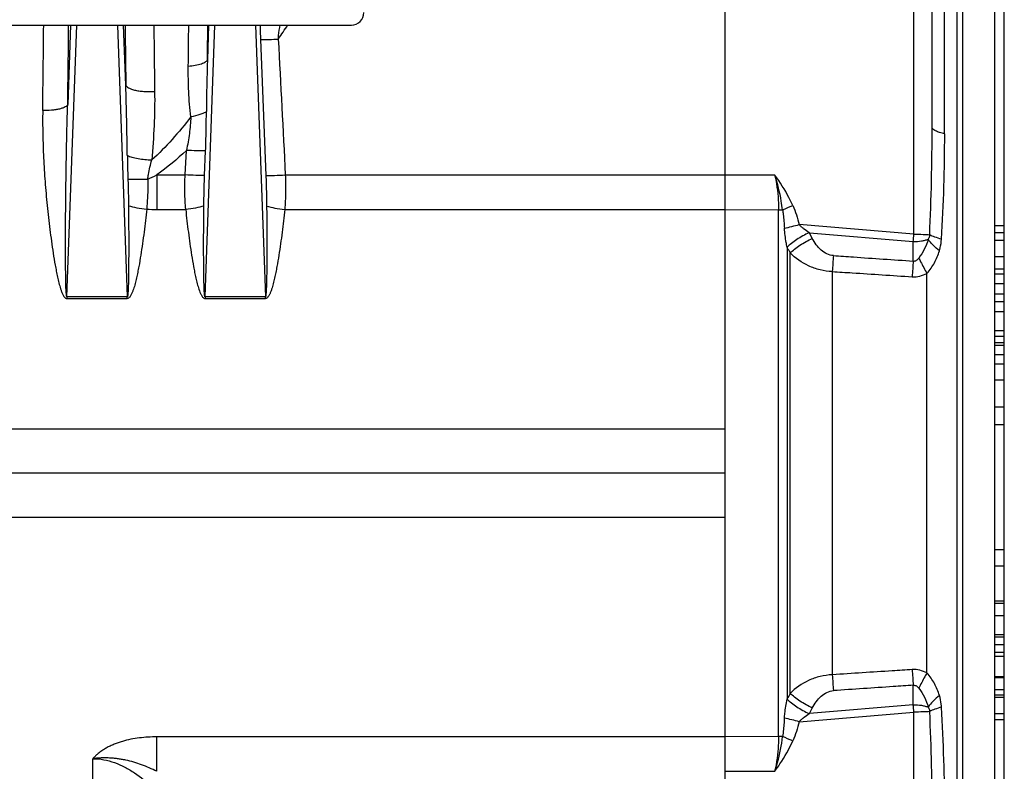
# Model space of a CAD drawing. Extents: x -3089 to 1181, y 8 to 2274.
# Tile 22 of 66: x -1722 to -1566, y 1112 to 1232. Entities that reach past the tile are written whole.
import ezdxf

# ---------------------------------------------------------------- set-up
doc = ezdxf.new("R2010")
doc.units = 0
doc.header["$LTSCALE"] = 65.395
doc.layers.get('0').update_dxf_attribs({"linetype": 'CONTINUOUS'})

msp = doc.modelspace()

# ---------------------------------------------------------------- linework, layer by layer
at = {"color": 2, "linetype": 'CONTINUOUS'}
for p, q in [((-1610.06, 1372.21), (-1610.06, 951.62)), ((-1565.56, 1016.7), (-1565.56, 1302.7)), ((-1567.06, 1199.16), (-1565.56, 1199.16)), ((-1596.14, 1197.13), (-1596.6, 1197.99)), ((-1565.56, 1197.99), (-1567.06, 1197.99)), ((-1567.06, 1196.83), (-1565.56, 1196.83)), ((-1565.56, 1194.19), (-1567.06, 1194.19)), ((-1567.06, 1192.27), (-1565.56, 1192.27)), ((-1567.06, 1191.45), (-1565.56, 1191.45)), ((-1565.56, 1189.9), (-1567.06, 1189.9)), ((-1705.26, 1187.81), (-1714.86, 1187.81)), ((-1714.86, 1187.81), (-1714.86, 1187.53)), ((-1714.86, 1187.53), (-1705.26, 1187.53)), ((-1705.26, 1187.53), (-1705.26, 1187.81)), ((-1683.26, 1187.81), (-1692.86, 1187.81)), ((-1692.86, 1187.81), (-1692.86, 1187.53)), ((-1692.86, 1187.53), (-1683.26, 1187.53)), ((-1683.26, 1187.53), (-1683.26, 1187.81)), ((-1565.56, 1188.21), (-1567.06, 1188.21)), ((-1567.06, 1187.04), (-1565.56, 1187.04)), ((-1567.06, 1185.47), (-1565.56, 1185.47)), ((-1565.56, 1182.41), (-1567.06, 1182.41)), ((-1565.56, 1181.49), (-1567.06, 1181.49)), ((-1565.56, 1180.45), (-1567.06, 1180.45)), ((-1567.06, 1180.1), (-1565.56, 1180.1)), ((-1567.06, 1178.62), (-1565.56, 1178.62)), ((-1567.06, 1177.15), (-1565.56, 1177.15)), ((-1565.56, 1174.53), (-1567.06, 1174.53)), ((-1565.56, 1170.2), (-1567.06, 1170.2)), ((-1567.06, 1167.43), (-1565.56, 1167.43)), ((-1567.06, 1147.53), (-1565.56, 1147.53)), ((-1565.56, 1144.87), (-1567.06, 1144.87)), ((-1565.56, 1139.3), (-1567.06, 1139.3)), ((-1567.06, 1138.95), (-1565.56, 1138.95)), ((-1567.06, 1136.99), (-1565.56, 1136.99)), ((-1565.56, 1133.92), (-1567.06, 1133.92)), ((-1565.56, 1133.55), (-1567.06, 1133.55)), ((-1565.56, 1132.35), (-1567.06, 1132.35)), ((-1567.06, 1131.18), (-1565.56, 1131.18)), ((-1567.06, 1130.53), (-1565.56, 1130.53)), ((-1565.56, 1127.22), (-1567.06, 1127.22)), ((-1567.06, 1125.21), (-1565.56, 1125.21)), ((-1565.56, 1123.94), (-1567.06, 1123.94)), ((-1596.6, 1121.41), (-1596.14, 1122.26)), ((-1567.06, 1121.4), (-1565.56, 1121.4)), ((-1565.56, 1120.39), (-1567.06, 1120.39))]:
    msp.add_line(p, q, dxfattribs=at)
at = {"color": 6, "linetype": 'CONTINUOUS'}
for p, q in [((-1567.06, 971.59), (-1567.06, 1347.8)), ((-1577.06, 1214.89), (-1577.06, 1281.35)), ((-1610.06, 1159.7), (-1951.24, 1159.7)), ((-1567.06, 1127.12), (-1565.56, 1127.12)), ((-1567.06, 1124.38), (-1565.56, 1124.38))]:
    msp.add_line(p, q, dxfattribs=at)
at = {"color": 9, "linetype": 'CONTINUOUS'}
for p, q in [((-1579.95, 1197.78), (-1579.95, 1286.68)), ((-1573.07, 1036.96), (-1573.07, 1282.44)), ((-1572.2, 1281.22), (-1572.2, 1038.17)), ((-1575.06, 1213.78), (-1575.06, 1278.91)), ((-1714.86, 1187.81), (-1713.29, 1231.13)), ((-1714.29, 1231.13), (-1714.74, 1218.47)), ((-1706.82, 1231.13), (-1705.26, 1187.81)), ((-1705.48, 1221.56), (-1705.83, 1231.13)), ((-1692.86, 1187.81), (-1691.29, 1231.13)), ((-1692.29, 1231.13), (-1692.49, 1225.61)), ((-1684.82, 1231.13), (-1683.26, 1187.81)), ((-1684.03, 1228.81), (-1683.18, 1207.15)), ((-1696.04, 1207.23), (-1695.84, 1211.15)), ((-1692.93, 1207.15), (-1692.78, 1211.07)), ((-1700.56, 1207.23), (-1696.04, 1207.23)), ((-1700.56, 1207.23), (-1700.56, 1201.74)), ((-1680.08, 1207.23), (-1610.06, 1207.23)), ((-1602.09, 1207.19), (-1610.06, 1207.22)), ((-1700.56, 1201.74), (-1695.94, 1201.74)), ((-1680.17, 1201.74), (-1610.06, 1201.74)), ((-1610.06, 1201.74), (-1601.52, 1201.7)), ((-1601.52, 1117.7), (-1601.52, 1201.7)), ((-1579.95, 1197.78), (-1598.22, 1199.32)), ((-1596.6, 1197.99), (-1580.06, 1196.6)), ((-1600.17, 1195.72), (-1600.17, 1123.68)), ((-1580.06, 1193.51), (-1580.06, 1196.6)), ((-1599.67, 1124.59), (-1599.67, 1194.8)), ((-1592.95, 1191.84), (-1592.95, 1127.56)), ((-1577.88, 1127.85), (-1577.88, 1191.55)), ((-1610.06, 1166.71), (-1880.7, 1166.71)), ((-1880.7, 1152.68), (-1610.06, 1152.68)), ((-1580.06, 1122.79), (-1580.06, 1125.88)), ((-1598.22, 1120.08), (-1579.95, 1121.61)), ((-1580.06, 1122.79), (-1596.6, 1121.41)), ((-1579.95, 1032.71), (-1579.95, 1121.61)), ((-1610.06, 1117.66), (-1700.56, 1117.66)), ((-1700.56, 1112.17), (-1700.56, 1117.66)), ((-1601.52, 1117.7), (-1610.06, 1117.66)), ((-1710.74, 1051.2), (-1710.74, 1114.18)), ((-1610.06, 1112.17), (-1602.09, 1112.21))]:
    msp.add_line(p, q, dxfattribs=at)
at = {"color": 3, "linetype": 'CONTINUOUS'}
msp.add_line((-1900.56, 1231.13), (-1669.56, 1231.13), dxfattribs=at)
msp.add_arc((-1669.56, 1233.13), 2, 270, 360, dxfattribs=at)
at = {"color": 9, "linetype": 'CONTINUOUS'}
for centre, radius, start, end in [((-3544.38, 1245.77), 1825.87, 359.11237, 359.54063), ((-3642, 1247.66), 1927.48, 359.1323, 359.50894), ((222.99, 1247.59), 1928.65, 180.48876, 180.77337), ((49.45, 1246.17), 1750.53, 180.49196, 180.83906), ((-3366.82, 1246.37), 1671.43, 359.25141, 359.47769), ((-3559.48, 1248.05), 1867.13, 359.31135, 359.48099), ((-1472.27, 1237.13), 211.93, 181.622, 182.2515), ((-1857.89, 1352.35), 215.54, 325.0582, 325.7807), ((-1365.94, 1215.03), 326.72, 178.1441, 179.5978), ((-2279.68, 1203.66), 574.47, 0.66479, 1.78512), ((-1965.56, 1214.88), 388.5, 357.4661, 0.0017), ((-1853.78, 1213.8), 278.73, 356.5453, 359.9964), ((-1711.74, 1229.82), 25.2, 292.7409, 296.3342), ((-1700.57, 1225.58), 23.84, 266.1753, 270.0455), ((-1656.81, 1330.3), 140.27, 293.5029, 294.2251), ((-1622.66, 1293.72), 97.51, 283.0864, 284.5116), ((-1672.43, 1205.37), 92.79, 354.5756, 355.3089), ((-1391.35, 1179.19), 202, 175.6902, 176.4086), ((-1384.9, 1178.67), 195.72, 175.6509, 176.3867), ((-1380.07, 1141.06), 200.56, 183.6221, 184.3402), ((-1391.35, 1140.21), 202, 183.5914, 184.3098), ((-1675.24, 1113.77), 95.61, 4.7019, 5.4136), ((-1965.43, 1104.52), 388.38, 359.9979, 2.5343), ((-1853.79, 1105.6), 278.73, 0.0036, 3.4547), ((-1622.63, 1025.79), 97.4, 75.4875, 76.9144), ((-1654.36, 994.64), 134.2, 65.7586, 66.5135)]:
    msp.add_arc(centre, radius, start, end, dxfattribs=at)
at = {"color": 2, "linetype": 'CONTINUOUS'}
for centre, radius, start, end in [((-1592.57, 1203.86), 7.12, 235.0961, 235.5303), ((-1590.61, 1200.85), 10.85, 208.2039, 208.6488), ((-1590.61, 1118.55), 10.85, 151.3511, 151.7962), ((-1592.57, 1115.54), 7.11, 124.4696, 124.904)]:
    msp.add_arc(centre, radius, start, end, dxfattribs=at)
at = {"color": 9, "linetype": 'CONTINUOUS'}
for points, knots in [([(-1681.2, 1228.9), (-1681.18, 1229.08), (-1681.1, 1229.83), (-1681, 1230.58), (-1680.92, 1231.14)], [0, 0, 0, 0, 0.248932, 1, 1, 1, 1]), ([(-1684.03, 1228.81), (-1683.57, 1228.81), (-1682.63, 1228.83), (-1681.69, 1228.87), (-1681.2, 1228.9)], [0, 0, 0, 0, 0.486843, 1, 1, 1, 1]), ([(-1692.49, 1225.61), (-1692.53, 1225.46), (-1692.74, 1225.25), (-1693.09, 1225.05), (-1693.63, 1224.83), (-1694.46, 1224.64), (-1695.16, 1224.56), (-1695.53, 1224.54)], [0, 0, 0, 0, 0.141211, 0.24251, 0.365339, 0.664461, 1, 1, 1, 1]), ([(-1695.12, 1216.5), (-1695.29, 1217.83), (-1695.5, 1220.51), (-1695.55, 1223.2), (-1695.53, 1224.54)], [0, 0, 0, 0, 0.500509, 1, 1, 1, 1]), ([(-1705.48, 1221.56), (-1705.45, 1221.47), (-1705.32, 1221.3), (-1705, 1221.08), (-1704.53, 1220.88), (-1703.92, 1220.72), (-1703.21, 1220.6), (-1702.19, 1220.5), (-1701.41, 1220.51), (-1700.9, 1220.54)], [0, 0, 0, 0, 0.054513, 0.131575, 0.236397, 0.367907, 0.519835, 0.68258, 1, 1, 1, 1]), ([(-1700.9, 1220.54), (-1700.87, 1218.72), (-1700.94, 1215.08), (-1701.19, 1211.45), (-1701.35, 1209.62)], [0, 0, 0, 0, 0.497492, 1, 1, 1, 1]), ([(-1718.72, 1217.49), (-1718.74, 1216.24), (-1718.73, 1213.73), (-1718.6, 1209.95), (-1718.36, 1206.16), (-1718.08, 1203), (-1717.81, 1200.46), (-1717.59, 1198.56), (-1717.34, 1196.66), (-1717.06, 1194.75), (-1716.8, 1193.17), (-1716.56, 1191.9), (-1716.37, 1190.96), (-1716.15, 1190.02), (-1715.93, 1189.24), (-1715.72, 1188.63), (-1715.56, 1188.26), (-1715.41, 1187.97), (-1715.27, 1187.77), (-1715.1, 1187.6), (-1714.94, 1187.53), (-1714.86, 1187.53)], [0, 0, 0, 0, 0.12296, 0.246594, 0.370859, 0.495708, 0.558336, 0.621093, 0.68397, 0.746963, 0.810066, 0.841658, 0.873277, 0.904922, 0.936593, 0.952443, 0.968301, 0.976239, 0.984181, 0.992121, 1, 1, 1, 1]), ([(-1714.74, 1218.47), (-1714.77, 1218.4), (-1714.88, 1218.24), (-1715.16, 1218.06), (-1715.55, 1217.88), (-1716.07, 1217.73), (-1716.67, 1217.62), (-1717.57, 1217.51), (-1718.26, 1217.48), (-1718.72, 1217.49)], [0, 0, 0, 0, 0.054884, 0.130896, 0.233224, 0.360692, 0.509197, 0.670922, 1, 1, 1, 1]), ([(-1714.86, 1187.81), (-1714.87, 1187.81), (-1714.9, 1187.85), (-1714.91, 1187.91), (-1714.93, 1188), (-1714.94, 1188.13), (-1714.96, 1188.31), (-1714.98, 1188.53), (-1714.99, 1188.76), (-1715.01, 1189.07), (-1715.02, 1189.46), (-1715.03, 1189.94), (-1715.04, 1190.42), (-1715.05, 1190.89), (-1715.06, 1191.53), (-1715.07, 1192.34), (-1715.08, 1193.3), (-1715.08, 1194.27), (-1715.09, 1195.24), (-1715.09, 1196.2), (-1715.09, 1197.5), (-1715.08, 1199.11), (-1715.07, 1201.05), (-1715.05, 1202.99), (-1715.03, 1204.93), (-1715, 1207.51), (-1714.94, 1210.74), (-1714.86, 1214.61), (-1714.79, 1217.18), (-1714.74, 1218.47)], [0, 0, 0, 0, 0.001233, 0.003599, 0.006567, 0.009863, 0.01688, 0.0242, 0.031676, 0.039251, 0.054573, 0.070036, 0.085584, 0.10119, 0.116836, 0.148213, 0.179665, 0.211165, 0.242698, 0.274255, 0.305827, 0.369004, 0.432201, 0.495403, 0.558596, 0.621773, 0.74804, 0.874141, 1, 1, 1, 1]), ([(-1692.65, 1217.32), (-1692.79, 1217.23), (-1693.13, 1217.06), (-1693.94, 1216.75), (-1694.63, 1216.59), (-1695.12, 1216.5)], [0, 0, 0, 0, 0.191855, 0.428282, 1, 1, 1, 1]), ([(-1692.78, 1211.07), (-1692.74, 1212.11), (-1692.68, 1214.19), (-1692.66, 1216.28), (-1692.65, 1217.32)], [0, 0, 0, 0, 0.500604, 1, 1, 1, 1]), ([(-1695.12, 1216.5), (-1696.08, 1215.27), (-1698.04, 1212.88), (-1700.2, 1210.65), (-1701.35, 1209.62)], [0, 0, 0, 0, 0.502655, 1, 1, 1, 1]), ([(-1695.12, 1216.5), (-1695.18, 1215.61), (-1695.33, 1213.82), (-1695.64, 1212.04), (-1695.84, 1211.15)], [0, 0, 0, 0, 0.494297, 1, 1, 1, 1]), ([(-1575.06, 1213.78), (-1575.34, 1213.84), (-1575.84, 1213.97), (-1576.41, 1214.19), (-1576.75, 1214.4), (-1576.92, 1214.56), (-1577.03, 1214.72), (-1577.06, 1214.84), (-1577.06, 1214.89)], [0, 0, 0, 0, 0.356343, 0.646879, 0.761761, 0.856337, 0.933546, 1, 1, 1, 1]), ([(-1692.78, 1211.07), (-1693.24, 1211.06), (-1694.26, 1211.08), (-1695.28, 1211.12), (-1695.84, 1211.15)], [0, 0, 0, 0, 0.448383, 1, 1, 1, 1]), ([(-1705.24, 1210.33), (-1705, 1210.23), (-1704.44, 1210.05), (-1703.15, 1209.76), (-1702.08, 1209.65), (-1701.35, 1209.62)], [0, 0, 0, 0, 0.194172, 0.443673, 1, 1, 1, 1]), ([(-1701.99, 1206.57), (-1701.96, 1206.82), (-1701.8, 1207.85), (-1701.55, 1208.87), (-1701.35, 1209.62)], [0, 0, 0, 0, 0.245454, 1, 1, 1, 1]), ([(-1705.16, 1206.58), (-1705.14, 1206.22), (-1705.1, 1204.81), (-1705.07, 1203.39), (-1705.06, 1202.33)], [0, 0, 0, 0, 0.251295, 1, 1, 1, 1]), ([(-1705.16, 1206.58), (-1704.69, 1206.55), (-1703.63, 1206.53), (-1702.58, 1206.55), (-1701.99, 1206.57)], [0, 0, 0, 0, 0.446024, 1, 1, 1, 1]), ([(-1701.99, 1206.57), (-1701.99, 1206.17), (-1701.98, 1205.17), (-1702.02, 1203.57), (-1702.11, 1202.38), (-1702.16, 1201.79)], [0, 0, 0, 0, 0.251678, 0.627372, 1, 1, 1, 1]), ([(-1695.94, 1201.74), (-1696.03, 1202.64), (-1696.11, 1204.48), (-1696.08, 1206.31), (-1696.04, 1207.23)], [0, 0, 0, 0, 0.49737, 1, 1, 1, 1]), ([(-1692.93, 1207.15), (-1693.4, 1207.14), (-1694.43, 1207.16), (-1695.46, 1207.2), (-1696.04, 1207.23)], [0, 0, 0, 0, 0.446051, 1, 1, 1, 1]), ([(-1693.06, 1202.28), (-1693.05, 1202.68), (-1693.03, 1204.3), (-1692.98, 1205.93), (-1692.93, 1207.15)], [0, 0, 0, 0, 0.248331, 1, 1, 1, 1]), ([(-1683.18, 1207.15), (-1682.72, 1207.14), (-1681.68, 1207.16), (-1680.65, 1207.2), (-1680.08, 1207.23)], [0, 0, 0, 0, 0.446052, 1, 1, 1, 1]), ([(-1683.18, 1207.15), (-1683.16, 1206.74), (-1683.11, 1205.12), (-1683.07, 1203.49), (-1683.06, 1202.28)], [0, 0, 0, 0, 0.251128, 1, 1, 1, 1]), ([(-1680.08, 1207.23), (-1680.04, 1206.31), (-1680.01, 1204.48), (-1680.09, 1202.64), (-1680.17, 1201.74)], [0, 0, 0, 0, 0.50263, 1, 1, 1, 1]), ([(-1599.26, 1202.38), (-1599.45, 1202.81), (-1600.27, 1204.49), (-1601.27, 1206.07), (-1602.09, 1207.19)], [0, 0, 0, 0, 0.252647, 1, 1, 1, 1]), ([(-1705.06, 1202.33), (-1705.05, 1201.71), (-1705.04, 1200.47), (-1705.03, 1198.62), (-1705.03, 1197.07), (-1705.03, 1195.83), (-1705.03, 1194.91), (-1705.03, 1193.98), (-1705.04, 1193.06), (-1705.04, 1192.13), (-1705.05, 1191.36), (-1705.06, 1190.75), (-1705.07, 1190.29), (-1705.08, 1189.84), (-1705.1, 1189.38), (-1705.11, 1189.01), (-1705.13, 1188.71), (-1705.14, 1188.5), (-1705.16, 1188.28), (-1705.17, 1188.11), (-1705.19, 1187.99), (-1705.21, 1187.9), (-1705.22, 1187.85), (-1705.24, 1187.81), (-1705.26, 1187.81)], [0, 0, 0, 0, 0.127691, 0.255367, 0.382991, 0.446768, 0.510509, 0.5742, 0.637819, 0.701334, 0.76469, 0.796278, 0.82778, 0.859159, 0.890357, 0.921255, 0.936522, 0.951579, 0.966303, 0.980387, 0.98698, 0.992884, 0.997548, 1, 1, 1, 1]), ([(-1702.16, 1201.79), (-1702.23, 1201.18), (-1702.36, 1199.96), (-1702.58, 1198.13), (-1702.82, 1196.29), (-1703.1, 1194.46), (-1703.35, 1192.94), (-1703.59, 1191.72), (-1703.78, 1190.81), (-1703.99, 1189.91), (-1704.21, 1189.16), (-1704.42, 1188.58), (-1704.57, 1188.22), (-1704.72, 1187.95), (-1704.86, 1187.76), (-1705.02, 1187.59), (-1705.18, 1187.53), (-1705.26, 1187.53)], [0, 0, 0, 0, 0.124226, 0.248693, 0.373388, 0.498301, 0.623424, 0.686062, 0.748751, 0.81149, 0.874279, 0.905702, 0.937142, 0.952879, 0.968625, 0.984366, 1, 1, 1, 1]), ([(-1705.06, 1202.33), (-1704.63, 1202.19), (-1703.67, 1201.98), (-1702.69, 1201.84), (-1702.16, 1201.79)], [0, 0, 0, 0, 0.460318, 1, 1, 1, 1]), ([(-1693.06, 1202.28), (-1693.49, 1202.14), (-1694.44, 1201.92), (-1695.42, 1201.79), (-1695.94, 1201.74)], [0, 0, 0, 0, 0.458463, 1, 1, 1, 1]), ([(-1695.94, 1201.74), (-1695.88, 1201.13), (-1695.75, 1199.91), (-1695.53, 1198.09), (-1695.28, 1196.26), (-1695.01, 1194.44), (-1694.76, 1192.92), (-1694.53, 1191.71), (-1694.33, 1190.8), (-1694.12, 1189.9), (-1693.9, 1189.15), (-1693.7, 1188.57), (-1693.54, 1188.22), (-1693.39, 1187.95), (-1693.26, 1187.76), (-1693.09, 1187.59), (-1692.93, 1187.53), (-1692.86, 1187.53)], [0, 0, 0, 0, 0.12423, 0.248698, 0.373394, 0.498308, 0.623429, 0.686067, 0.748754, 0.811492, 0.874281, 0.905702, 0.937142, 0.952878, 0.968625, 0.984366, 1, 1, 1, 1]), ([(-1692.86, 1187.81), (-1692.87, 1187.81), (-1692.89, 1187.85), (-1692.91, 1187.9), (-1692.92, 1187.98), (-1692.94, 1188.11), (-1692.96, 1188.28), (-1692.97, 1188.49), (-1692.99, 1188.71), (-1693, 1189), (-1693.02, 1189.38), (-1693.03, 1189.83), (-1693.04, 1190.28), (-1693.05, 1190.74), (-1693.06, 1191.35), (-1693.07, 1192.12), (-1693.08, 1193.04), (-1693.08, 1193.96), (-1693.09, 1194.88), (-1693.09, 1195.8), (-1693.09, 1197.04), (-1693.08, 1198.58), (-1693.07, 1200.43), (-1693.06, 1201.66), (-1693.06, 1202.28)], [0, 0, 0, 0, 0.002449, 0.007104, 0.013, 0.019587, 0.033664, 0.048383, 0.063437, 0.078702, 0.109598, 0.140794, 0.172173, 0.203675, 0.235264, 0.298621, 0.362139, 0.425761, 0.489455, 0.553199, 0.616981, 0.744614, 0.872298, 1, 1, 1, 1]), ([(-1683.06, 1202.28), (-1683.05, 1201.66), (-1683.04, 1200.43), (-1683.03, 1198.58), (-1683.03, 1197.04), (-1683.03, 1195.8), (-1683.03, 1194.88), (-1683.03, 1193.96), (-1683.04, 1193.04), (-1683.04, 1192.12), (-1683.05, 1191.35), (-1683.06, 1190.74), (-1683.07, 1190.28), (-1683.08, 1189.83), (-1683.1, 1189.38), (-1683.11, 1189), (-1683.13, 1188.71), (-1683.14, 1188.49), (-1683.16, 1188.28), (-1683.17, 1188.11), (-1683.19, 1187.98), (-1683.21, 1187.9), (-1683.22, 1187.85), (-1683.24, 1187.81), (-1683.26, 1187.81)], [0, 0, 0, 0, 0.127701, 0.255386, 0.383019, 0.4468, 0.510544, 0.574238, 0.63786, 0.701378, 0.764735, 0.796324, 0.827826, 0.859205, 0.890401, 0.921297, 0.936562, 0.951616, 0.966336, 0.980412, 0.987, 0.992896, 0.997551, 1, 1, 1, 1]), ([(-1680.17, 1201.74), (-1680.23, 1201.13), (-1680.37, 1199.91), (-1680.59, 1198.09), (-1680.83, 1196.26), (-1681.1, 1194.44), (-1681.36, 1192.92), (-1681.59, 1191.71), (-1681.78, 1190.8), (-1682, 1189.9), (-1682.21, 1189.15), (-1682.42, 1188.57), (-1682.57, 1188.22), (-1682.72, 1187.95), (-1682.86, 1187.76), (-1683.03, 1187.59), (-1683.18, 1187.53), (-1683.26, 1187.53)], [0, 0, 0, 0, 0.12423, 0.248698, 0.373394, 0.498308, 0.623429, 0.686067, 0.748754, 0.811492, 0.874281, 0.905702, 0.937141, 0.952878, 0.968625, 0.984366, 1, 1, 1, 1]), ([(-1683.06, 1202.28), (-1682.63, 1202.14), (-1681.67, 1201.92), (-1680.7, 1201.79), (-1680.17, 1201.74)], [0, 0, 0, 0, 0.460543, 1, 1, 1, 1]), ([(-1600.87, 1201.67), (-1600.84, 1201.43), (-1600.72, 1200.46), (-1600.63, 1199.48), (-1600.58, 1198.74)], [0, 0, 0, 0, 0.245711, 1, 1, 1, 1]), ([(-1599.26, 1202.38), (-1599.03, 1201.89), (-1598.65, 1200.88), (-1598.36, 1199.84), (-1598.22, 1199.32)], [0, 0, 0, 0, 0.499984, 1, 1, 1, 1]), ([(-1600.17, 1195.72), (-1600.22, 1195.97), (-1600.38, 1196.97), (-1600.52, 1197.98), (-1600.58, 1198.74)], [0, 0, 0, 0, 0.250983, 1, 1, 1, 1]), ([(-1596.64, 1198.02), (-1596.94, 1198.23), (-1597.37, 1198.53), (-1597.9, 1198.97), (-1598.13, 1199.2), (-1598.22, 1199.32)], [0, 0, 0, 0, 0.527738, 0.775706, 1, 1, 1, 1]), ([(-1592.78, 1194.37), (-1593.13, 1194.39), (-1593.85, 1194.59), (-1594.77, 1195.24), (-1595.54, 1196.11), (-1595.95, 1196.78), (-1596.14, 1197.13)], [0, 0, 0, 0, 0.235453, 0.480756, 0.736466, 1, 1, 1, 1]), ([(-1580.06, 1196.6), (-1579.62, 1196.6), (-1578.97, 1196.65), (-1578.19, 1196.81), (-1577.84, 1196.93), (-1577.68, 1197)], [0, 0, 0, 0, 0.548001, 0.791232, 1, 1, 1, 1]), ([(-1579.95, 1197.78), (-1579.47, 1197.78), (-1578.63, 1197.77), (-1577.79, 1197.74), (-1577.44, 1197.7)], [0, 0, 0, 0, 0.579808, 1, 1, 1, 1]), ([(-1577.68, 1197), (-1577.84, 1196.44), (-1578.23, 1195.38), (-1578.84, 1194.42), (-1579.18, 1193.99)], [0, 0, 0, 0, 0.513817, 1, 1, 1, 1]), ([(-1577.44, 1197.7), (-1577.46, 1197.52), (-1577.53, 1197.27), (-1577.65, 1197.05), (-1577.68, 1197)], [0, 0, 0, 0, 0.748162, 1, 1, 1, 1]), ([(-1575.89, 1195.14), (-1576.26, 1195.42), (-1576.91, 1196), (-1577.47, 1196.66), (-1577.68, 1197)], [0, 0, 0, 0, 0.541411, 1, 1, 1, 1]), ([(-1575.56, 1197), (-1575.92, 1197.1), (-1576.56, 1197.29), (-1577.18, 1197.55), (-1577.44, 1197.7)], [0, 0, 0, 0, 0.552113, 1, 1, 1, 1]), ([(-1575.89, 1195.14), (-1575.85, 1195.29), (-1575.68, 1195.9), (-1575.59, 1196.53), (-1575.56, 1197)], [0, 0, 0, 0, 0.248054, 1, 1, 1, 1]), ([(-1577.88, 1191.55), (-1577.41, 1192.06), (-1576.61, 1193.2), (-1576.09, 1194.48), (-1575.89, 1195.14)], [0, 0, 0, 0, 0.50471, 1, 1, 1, 1]), ([(-1592.95, 1191.84), (-1593.61, 1191.86), (-1594.91, 1192.04), (-1597.29, 1192.86), (-1598.83, 1193.95), (-1599.67, 1194.8)], [0, 0, 0, 0, 0.264334, 0.521114, 1, 1, 1, 1]), ([(-1592.78, 1194.37), (-1591.72, 1194.3), (-1589.07, 1194.12), (-1584.83, 1193.83), (-1581.65, 1193.62), (-1580.06, 1193.51)], [0, 0, 0, 0, 0.25, 0.625, 1, 1, 1, 1]), ([(-1580.06, 1193.51), (-1579.97, 1193.5), (-1579.79, 1193.5), (-1579.55, 1193.62), (-1579.34, 1193.79), (-1579.23, 1193.92), (-1579.18, 1193.99)], [0, 0, 0, 0, 0.249284, 0.499363, 0.749744, 1, 1, 1, 1]), ([(-1579.18, 1193.99), (-1579.08, 1193.79), (-1578.67, 1192.97), (-1578.23, 1192.16), (-1577.88, 1191.55)], [0, 0, 0, 0, 0.237896, 1, 1, 1, 1]), ([(-1592.95, 1191.84), (-1591.89, 1191.77), (-1589.24, 1191.6), (-1585, 1191.32), (-1581.82, 1191.11), (-1580.23, 1191.01)], [0, 0, 0, 0, 0.25, 0.625, 1, 1, 1, 1]), ([(-1580.23, 1191.01), (-1579.83, 1190.98), (-1579, 1191.05), (-1578.24, 1191.35), (-1577.88, 1191.55)], [0, 0, 0, 0, 0.500525, 1, 1, 1, 1]), ([(-1580.23, 1128.39), (-1581.29, 1128.32), (-1583.94, 1128.15), (-1588.18, 1127.87), (-1591.36, 1127.66), (-1592.95, 1127.56)], [0, 0, 0, 0, 0.25, 0.625, 1, 1, 1, 1]), ([(-1577.88, 1127.85), (-1578.24, 1128.04), (-1579, 1128.34), (-1579.83, 1128.42), (-1580.23, 1128.39)], [0, 0, 0, 0, 0.499476, 1, 1, 1, 1]), ([(-1577.88, 1127.85), (-1578, 1127.65), (-1578.45, 1126.84), (-1578.88, 1126.02), (-1579.18, 1125.4)], [0, 0, 0, 0, 0.254693, 1, 1, 1, 1]), ([(-1575.89, 1124.26), (-1576.09, 1124.91), (-1576.61, 1126.2), (-1577.41, 1127.34), (-1577.88, 1127.85)], [0, 0, 0, 0, 0.49529, 1, 1, 1, 1]), ([(-1592.95, 1127.56), (-1593.61, 1127.53), (-1594.91, 1127.35), (-1597.29, 1126.53), (-1598.83, 1125.45), (-1599.67, 1124.59)], [0, 0, 0, 0, 0.264334, 0.521114, 1, 1, 1, 1]), ([(-1596.14, 1122.26), (-1595.95, 1122.61), (-1595.54, 1123.28), (-1594.77, 1124.15), (-1593.85, 1124.8), (-1593.13, 1125.01), (-1592.78, 1125.03)], [0, 0, 0, 0, 0.263537, 0.519245, 0.764547, 1, 1, 1, 1]), ([(-1580.06, 1125.88), (-1581.12, 1125.81), (-1583.77, 1125.63), (-1588.01, 1125.35), (-1591.19, 1125.13), (-1592.78, 1125.03)], [0, 0, 0, 0, 0.25, 0.625, 1, 1, 1, 1]), ([(-1580.06, 1125.88), (-1579.97, 1125.9), (-1579.79, 1125.89), (-1579.55, 1125.78), (-1579.34, 1125.61), (-1579.23, 1125.47), (-1579.18, 1125.4)], [0, 0, 0, 0, 0.249284, 0.499363, 0.749744, 1, 1, 1, 1]), ([(-1579.18, 1125.4), (-1578.83, 1124.96), (-1578.22, 1124), (-1577.84, 1122.94), (-1577.68, 1122.4)], [0, 0, 0, 0, 0.499834, 1, 1, 1, 1]), ([(-1600.58, 1120.66), (-1600.56, 1120.91), (-1600.46, 1121.92), (-1600.3, 1122.92), (-1600.17, 1123.68)], [0, 0, 0, 0, 0.248821, 1, 1, 1, 1]), ([(-1575.89, 1124.26), (-1576.26, 1123.97), (-1576.91, 1123.4), (-1577.47, 1122.73), (-1577.68, 1122.4)], [0, 0, 0, 0, 0.54141, 1, 1, 1, 1]), ([(-1575.56, 1122.39), (-1575.57, 1122.55), (-1575.63, 1123.18), (-1575.75, 1123.81), (-1575.89, 1124.26)], [0, 0, 0, 0, 0.252511, 1, 1, 1, 1]), ([(-1598.22, 1120.08), (-1598.13, 1120.2), (-1597.9, 1120.43), (-1597.37, 1120.86), (-1596.94, 1121.17), (-1596.64, 1121.37)], [0, 0, 0, 0, 0.224294, 0.472262, 1, 1, 1, 1]), ([(-1580.06, 1122.79), (-1579.62, 1122.79), (-1578.97, 1122.75), (-1578.19, 1122.58), (-1577.84, 1122.46), (-1577.68, 1122.4)], [0, 0, 0, 0, 0.548001, 0.79123, 1, 1, 1, 1]), ([(-1577.44, 1121.69), (-1577.79, 1121.66), (-1578.63, 1121.63), (-1579.47, 1121.61), (-1579.95, 1121.61)], [0, 0, 0, 0, 0.420192, 1, 1, 1, 1]), ([(-1577.68, 1122.4), (-1577.65, 1122.34), (-1577.53, 1122.12), (-1577.46, 1121.88), (-1577.44, 1121.69)], [0, 0, 0, 0, 0.251846, 1, 1, 1, 1]), ([(-1575.56, 1122.39), (-1575.93, 1122.3), (-1576.57, 1122.11), (-1577.18, 1121.84), (-1577.44, 1121.69)], [0, 0, 0, 0, 0.559914, 1, 1, 1, 1]), ([(-1600.58, 1120.66), (-1600.6, 1120.41), (-1600.68, 1119.43), (-1600.77, 1118.45), (-1600.87, 1117.73)], [0, 0, 0, 0, 0.253332, 1, 1, 1, 1]), ([(-1598.22, 1120.08), (-1598.36, 1119.55), (-1598.65, 1118.52), (-1599.03, 1117.5), (-1599.26, 1117.01)], [0, 0, 0, 0, 0.500016, 1, 1, 1, 1]), ([(-1700.56, 1117.66), (-1701.02, 1117.66), (-1701.94, 1117.63), (-1703.33, 1117.51), (-1704.7, 1117.29), (-1705.82, 1117.02), (-1706.7, 1116.73), (-1707.35, 1116.49), (-1707.98, 1116.21), (-1708.6, 1115.89), (-1709.09, 1115.59), (-1709.46, 1115.33), (-1709.74, 1115.12), (-1709.96, 1114.94), (-1710.13, 1114.79), (-1710.26, 1114.67), (-1710.38, 1114.56), (-1710.48, 1114.45), (-1710.56, 1114.37), (-1710.61, 1114.32), (-1710.65, 1114.28), (-1710.68, 1114.25), (-1710.7, 1114.22), (-1710.72, 1114.2), (-1710.74, 1114.19), (-1710.74, 1114.18)], [0, 0, 0, 0, 0.12546, 0.250894, 0.37627, 0.501542, 0.564135, 0.626678, 0.689155, 0.751551, 0.813849, 0.844959, 0.876038, 0.907081, 0.922589, 0.938087, 0.953576, 0.969054, 0.97679, 0.984523, 0.988388, 0.992253, 0.996117, 0.998115, 1, 1, 1, 1]), ([(-1602.09, 1112.21), (-1601.81, 1112.58), (-1600.75, 1114.1), (-1599.83, 1115.74), (-1599.26, 1117.01)], [0, 0, 0, 0, 0.24789, 1, 1, 1, 1]), ([(-1700.56, 1112.17), (-1700.95, 1112.36), (-1701.75, 1112.73), (-1702.97, 1113.22), (-1704.22, 1113.63), (-1705.29, 1113.91), (-1706.15, 1114.08), (-1706.8, 1114.18), (-1707.45, 1114.25), (-1708, 1114.29), (-1708.44, 1114.3), (-1708.77, 1114.31), (-1709.1, 1114.31), (-1709.43, 1114.3), (-1709.7, 1114.28), (-1709.92, 1114.27), (-1710.08, 1114.26), (-1710.22, 1114.24), (-1710.33, 1114.23), (-1710.41, 1114.22), (-1710.49, 1114.21), (-1710.56, 1114.21), (-1710.62, 1114.2), (-1710.66, 1114.19), (-1710.69, 1114.19), (-1710.72, 1114.19), (-1710.74, 1114.19), (-1710.74, 1114.18)], [0, 0, 0, 0, 0.124989, 0.249987, 0.374988, 0.499985, 0.562491, 0.624995, 0.687495, 0.749991, 0.781239, 0.812486, 0.843732, 0.874976, 0.90622, 0.921842, 0.937463, 0.953084, 0.960894, 0.968705, 0.976515, 0.984323, 0.988249, 0.99205, 0.995867, 0.998161, 1, 1, 1, 1]), ([(-1710.74, 1114.18), (-1710.15, 1114.18), (-1708.98, 1114.07), (-1707.26, 1113.6), (-1705.63, 1112.87), (-1703.55, 1111.62), (-1701.16, 1109.69), (-1698.54, 1107.05), (-1696.11, 1104.19), (-1693.82, 1101.2), (-1691.63, 1098.11), (-1688.82, 1093.89), (-1685.49, 1088.49), (-1681.71, 1081.87), (-1678.1, 1075.15), (-1675.81, 1070.62), (-1674.68, 1068.34)], [0, 0, 0, 0, 0.029194, 0.058593, 0.088315, 0.118382, 0.179359, 0.241221, 0.30365, 0.366448, 0.42949, 0.492696, 0.619391, 0.746267, 0.873169, 1, 1, 1, 1])]:
    msp.add_open_spline(points, degree=3, knots=knots, dxfattribs=at)
for points in [[(-1681.2, 1228.9), (-1680.83, 1221.67), (-1680.45, 1214.45), (-1680.08, 1207.23)], [(-1695.84, 1211.15), (-1697.32, 1209.74), (-1698.88, 1208.4), (-1700.56, 1207.23)], [(-1705.24, 1210.33), (-1705.22, 1209.08), (-1705.2, 1207.83), (-1705.16, 1206.58)]]:
    msp.add_open_spline(points, degree=3, dxfattribs=at)
at = {"color": 2, "linetype": 'CONTINUOUS'}
for points, knots in [([(-1602.09, 1207.19), (-1601.99, 1206.73), (-1601.67, 1204.92), (-1601.52, 1203.07), (-1601.52, 1201.7)], [0, 0, 0, 0, 0.25194, 1, 1, 1, 1]), ([(-1600.87, 1201.67), (-1600.93, 1202.13), (-1601.21, 1204), (-1601.66, 1205.84), (-1602.09, 1207.19)], [0, 0, 0, 0, 0.248827, 1, 1, 1, 1]), ([(-1601.52, 1201.7), (-1601.46, 1201.7), (-1601.25, 1201.69), (-1601.03, 1201.68), (-1600.87, 1201.67)], [0, 0, 0, 0, 0.255229, 1, 1, 1, 1]), ([(-1596.64, 1198.02), (-1597.32, 1197.7), (-1598.29, 1197.17), (-1599.45, 1196.35), (-1599.95, 1195.93), (-1600.17, 1195.72)], [0, 0, 0, 0, 0.531834, 0.782722, 1, 1, 1, 1]), ([(-1599.67, 1194.8), (-1599.45, 1195.01), (-1598.95, 1195.45), (-1597.79, 1196.27), (-1596.82, 1196.81), (-1596.14, 1197.13)], [0, 0, 0, 0, 0.217703, 0.468783, 1, 1, 1, 1]), ([(-1596.14, 1122.26), (-1596.82, 1122.58), (-1597.79, 1123.13), (-1598.95, 1123.95), (-1599.45, 1124.38), (-1599.67, 1124.59)], [0, 0, 0, 0, 0.531217, 0.782297, 1, 1, 1, 1]), ([(-1600.17, 1123.68), (-1599.95, 1123.47), (-1599.45, 1123.04), (-1598.29, 1122.23), (-1597.32, 1121.69), (-1596.64, 1121.37)], [0, 0, 0, 0, 0.217278, 0.468166, 1, 1, 1, 1]), ([(-1602.09, 1112.21), (-1601.94, 1112.66), (-1601.41, 1114.47), (-1601.04, 1116.32), (-1600.87, 1117.73)], [0, 0, 0, 0, 0.251215, 1, 1, 1, 1]), ([(-1601.52, 1117.7), (-1601.52, 1117.24), (-1601.57, 1115.4), (-1601.81, 1113.56), (-1602.09, 1112.21)], [0, 0, 0, 0, 0.247918, 1, 1, 1, 1]), ([(-1600.87, 1117.73), (-1600.92, 1117.72), (-1601.14, 1117.71), (-1601.36, 1117.7), (-1601.52, 1117.7)], [0, 0, 0, 0, 0.243147, 1, 1, 1, 1])]:
    msp.add_open_spline(points, degree=3, knots=knots, dxfattribs=at)
for points in [[(-1600.13, 1195.64), (-1599.98, 1195.36), (-1599.83, 1195.08), (-1599.67, 1194.8)], [(-1599.67, 1124.59), (-1599.83, 1124.31), (-1599.98, 1124.03), (-1600.13, 1123.75)]]:
    msp.add_open_spline(points, degree=3, dxfattribs=at)

doc.saveas('drawing.dxf')
